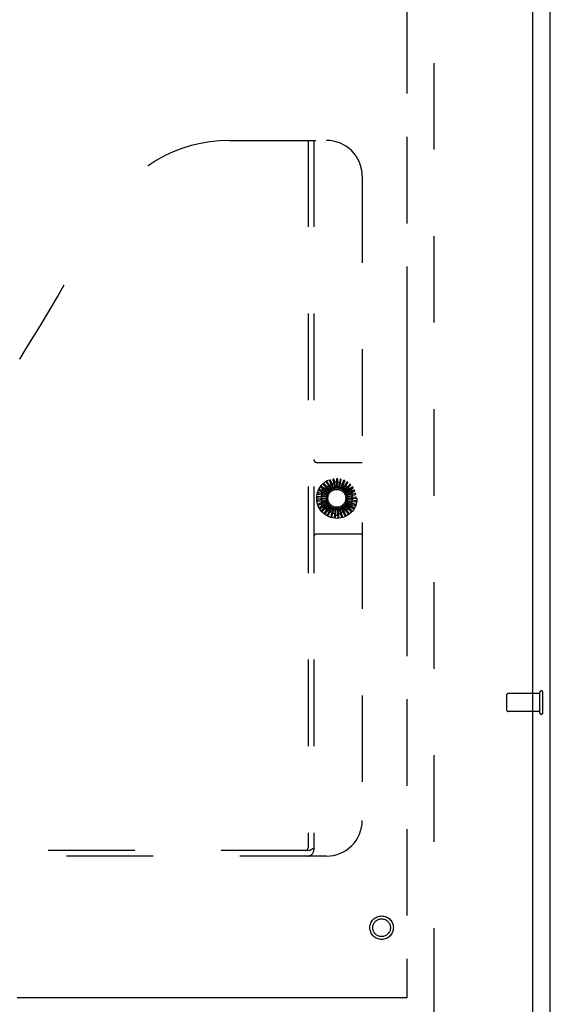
# Model space of a CAD drawing. Header units: inches. Extents: x 0 to 220, y 0 to 142.
# Tile 8 of 21: x 93 to 100, y 42 to 56. Entities that reach past the tile are written whole.
import ezdxf

# ---------------------------------------------------------------- set-up
doc = ezdxf.new("R2010")
doc.units = ezdxf.units.IN
doc.header["$LTSCALE"] = 12.090517
doc.header["$MEASUREMENT"] = 0
doc.linetypes.add('HIDDEN', pattern=[0.2, 0.1, -0.1])
doc.linetypes.add('PHANTOM', pattern=[0.8, 0.45, -0.05, 0.1, -0.05, 0.1, -0.05])
doc.layers.get('0').update_dxf_attribs({"linetype": 'CONTINUOUS'})
for name, color, linetype in [('02___PRT_ALL_AXES', 7, 'CONTINUOUS'), ('AVAILABLE_DOOR_SPACE', 7, 'CONTINUOUS'), ('DEFAULT_2', 8, 'HIDDEN')]:
    doc.layers.add(name, color=color, linetype=linetype)

msp = doc.modelspace()

# ---------------------------------------------------------------- linework, layer by layer
at = {"color": 3, "linetype": 'Continuous'}
for p, q in [((100.135, 40.481), (100.135, 112.273)), ((99.885, 111.523), (99.885, 41.231))]:
    msp.add_line(p, q, dxfattribs=at)
at = {"layer": '02___PRT_ALL_AXES', "color": 8, "linetype": 'HIDDEN'}
for p, q in [((99.988, 46.501), (99.541, 46.501)), ((99.988, 46.253), (99.988, 46.501)), ((99.988, 46.253), (99.541, 46.253))]:
    msp.add_line(p, q, dxfattribs=at)
msp.add_circle((97.781, 43.231), 0.124, dxfattribs=at)
at = {"layer": 'AVAILABLE_DOOR_SPACE', "color": 4, "linetype": 'PHANTOM'}
for p, q in [((98.135, 110.502), (98.135, 42.252)), ((98.135, 42.252), (86.979, 42.252))]:
    msp.add_line(p, q, dxfattribs=at)
at = {"layer": 'DEFAULT_2', "color": 8, "linetype": 'HIDDEN'}
for p, q in [((98.51, 110.929), (98.51, 41.825)), ((95.656, 54.231), (97.011, 54.231)), ((96.756, 54.231), (96.756, 44.351)), ((96.836, 54.231), (96.836, 44.321)), ((97.511, 53.731), (97.511, 44.731)), ((96.876, 49.731), (97.511, 49.731)), ((97.046, 49.324), (96.944, 49.396)), ((96.963, 49.36), (97.142, 49.463)), ((96.971, 49.419), (97.054, 49.333)), ((97.065, 49.343), (96.979, 49.433)), ((97.01, 49.451), (97.075, 49.35)), ((97.088, 49.358), (97.021, 49.463)), ((97.054, 49.475), (97.099, 49.363)), ((97.114, 49.369), (97.067, 49.485)), ((97.102, 49.49), (97.126, 49.372)), ((97.14, 49.374), (97.117, 49.497)), ((97.152, 49.495), (97.153, 49.375)), ((97.168, 49.375), (97.168, 49.5)), ((97.171, 49.463), (97.35, 49.36)), ((97.202, 49.491), (97.18, 49.373)), ((97.195, 49.37), (97.218, 49.493)), ((97.251, 49.478), (97.207, 49.366)), ((97.22, 49.36), (97.267, 49.476)), ((97.296, 49.456), (97.231, 49.354)), ((97.244, 49.346), (97.311, 49.451)), ((97.336, 49.425), (97.253, 49.338)), ((97.264, 49.327), (97.35, 49.417)), ((97.013, 49.249), (96.888, 49.255)), ((97.019, 49.276), (96.898, 49.305)), ((96.898, 49.289), (97.015, 49.261)), ((96.914, 49.337), (97.024, 49.288)), ((97.03, 49.301), (96.917, 49.353)), ((96.938, 49.381), (97.037, 49.312)), ((96.948, 49.127), (96.948, 49.334)), ((97.088, 49.381), (97.225, 49.381)), ((97.369, 49.388), (97.272, 49.317)), ((97.28, 49.305), (97.382, 49.377)), ((97.395, 49.345), (97.286, 49.294)), ((97.292, 49.28), (97.406, 49.332)), ((97.412, 49.297), (97.296, 49.268)), ((97.299, 49.254), (97.42, 49.283)), ((97.365, 49.334), (97.365, 49.127)), ((97.012, 49.222), (96.889, 49.204)), ((96.892, 49.239), (97.012, 49.234)), ((96.895, 49.189), (97.014, 49.207)), ((97.017, 49.195), (96.899, 49.154)), ((96.908, 49.14), (97.021, 49.18)), ((97.026, 49.169), (96.918, 49.106)), ((96.929, 49.095), (97.033, 49.156)), ((97.04, 49.145), (96.946, 49.063)), ((96.959, 49.054), (97.05, 49.134)), ((97.058, 49.125), (96.981, 49.027)), ((96.996, 49.02), (97.07, 49.115)), ((97.323, 49.026), (97.248, 49.12)), ((97.258, 49.128), (97.352, 49.046)), ((97.359, 49.061), (97.268, 49.139)), ((97.275, 49.149), (97.383, 49.087)), ((97.388, 49.102), (97.283, 49.162)), ((97.289, 49.173), (97.407, 49.132)), ((97.408, 49.148), (97.294, 49.187)), ((97.297, 49.199), (97.421, 49.181)), ((97.42, 49.248), (97.3, 49.241)), ((97.419, 49.197), (97.3, 49.214)), ((97.301, 49.226), (97.425, 49.232)), ((97.142, 48.999), (96.963, 49.102)), ((97.08, 49.108), (97.023, 48.997)), ((97.039, 48.994), (97.093, 49.101)), ((97.105, 49.096), (97.07, 48.976)), ((97.086, 48.976), (97.119, 49.091)), ((97.225, 49.081), (97.088, 49.081)), ((97.131, 49.089), (97.119, 48.964)), ((97.136, 48.967), (97.146, 49.087)), ((97.159, 49.087), (97.171, 48.962)), ((97.35, 49.102), (97.171, 48.999)), ((97.186, 48.968), (97.174, 49.088)), ((97.186, 49.09), (97.221, 48.97)), ((97.235, 48.978), (97.2, 49.093)), ((97.212, 49.098), (97.269, 48.987)), ((97.281, 48.998), (97.226, 49.104)), ((97.228, 49.107), (97.228, 49.107)), ((97.236, 49.111), (97.314, 49.012)), ((97.511, 48.731), (96.876, 48.731)), ((99.988, 46.235), (99.988, 46.519)), ((100.031, 46.235), (100.031, 46.519)), ((99.531, 46.263), (99.531, 46.491)), ((96.753, 44.311), (85.31, 44.311)), ((97.011, 44.231), (85.051, 44.231))]:
    msp.add_line(p, q, dxfattribs=at)
for points in [[(96.944, 49.396), (96.944, 49.396), (96.944, 49.396), (96.944, 49.396), (96.943, 49.396), (96.943, 49.396), (96.943, 49.396), (96.943, 49.396), (96.943, 49.396), (96.942, 49.396), (96.942, 49.395), (96.942, 49.395), (96.942, 49.395), (96.942, 49.395), (96.942, 49.395), (96.941, 49.394), (96.941, 49.394), (96.941, 49.394), (96.941, 49.394), (96.941, 49.393), (96.94, 49.393)], [(96.969, 49.425), (96.968, 49.425), (96.968, 49.425), (96.968, 49.424), (96.968, 49.424), (96.968, 49.423), (96.968, 49.423), (96.968, 49.422), (96.969, 49.422), (96.969, 49.422), (96.969, 49.421), (96.969, 49.421), (96.97, 49.42), (96.97, 49.42), (96.971, 49.419)], [(96.979, 49.433), (96.979, 49.433), (96.979, 49.433), (96.979, 49.433), (96.978, 49.433), (96.978, 49.433), (96.978, 49.433), (96.978, 49.433), (96.978, 49.433), (96.977, 49.433), (96.977, 49.433), (96.977, 49.433), (96.977, 49.433), (96.977, 49.432), (96.976, 49.432), (96.976, 49.432), (96.976, 49.432), (96.976, 49.432), (96.975, 49.432), (96.975, 49.431), (96.975, 49.431)], [(97.009, 49.457), (97.008, 49.457), (97.008, 49.457), (97.008, 49.456), (97.008, 49.456), (97.008, 49.455), (97.008, 49.455), (97.008, 49.455), (97.008, 49.454), (97.008, 49.454), (97.008, 49.453), (97.009, 49.453), (97.009, 49.452), (97.009, 49.452), (97.01, 49.451)], [(97.021, 49.463), (97.021, 49.463), (97.02, 49.463), (97.02, 49.463), (97.02, 49.463), (97.02, 49.463), (97.02, 49.463), (97.019, 49.463), (97.019, 49.463), (97.019, 49.463), (97.019, 49.463), (97.019, 49.463), (97.018, 49.463), (97.018, 49.463), (97.018, 49.463), (97.018, 49.463), (97.017, 49.462), (97.017, 49.462), (97.017, 49.462), (97.016, 49.462), (97.016, 49.462)], [(97.054, 49.481), (97.054, 49.481), (97.054, 49.481), (97.053, 49.48), (97.053, 49.48), (97.053, 49.48), (97.053, 49.479), (97.053, 49.479), (97.053, 49.478), (97.053, 49.478), (97.053, 49.477), (97.053, 49.477), (97.054, 49.476), (97.054, 49.475), (97.054, 49.475)], [(97.067, 49.485), (97.067, 49.485), (97.067, 49.485), (97.067, 49.485), (97.067, 49.485), (97.066, 49.485), (97.066, 49.485), (97.066, 49.485), (97.066, 49.485), (97.065, 49.485), (97.065, 49.485), (97.065, 49.485), (97.065, 49.485), (97.064, 49.485), (97.064, 49.485), (97.064, 49.485), (97.064, 49.485), (97.063, 49.485), (97.063, 49.484), (97.063, 49.484), (97.062, 49.484)], [(97.104, 49.496), (97.103, 49.496), (97.103, 49.496), (97.102, 49.495), (97.102, 49.495), (97.102, 49.495), (97.102, 49.494), (97.102, 49.494), (97.102, 49.493), (97.102, 49.493), (97.102, 49.492), (97.102, 49.492), (97.102, 49.491), (97.102, 49.49), (97.102, 49.49)], [(97.117, 49.497), (97.117, 49.497), (97.117, 49.497), (97.116, 49.497), (97.116, 49.497), (97.116, 49.497), (97.116, 49.498), (97.116, 49.498), (97.115, 49.498), (97.115, 49.498), (97.115, 49.498), (97.115, 49.498), (97.114, 49.498), (97.114, 49.498), (97.114, 49.498), (97.114, 49.498), (97.113, 49.498), (97.113, 49.498), (97.113, 49.498), (97.112, 49.497), (97.112, 49.497)], [(97.155, 49.501), (97.154, 49.501), (97.154, 49.501), (97.153, 49.501), (97.153, 49.5), (97.153, 49.5), (97.153, 49.5), (97.152, 49.499), (97.152, 49.499), (97.152, 49.498), (97.152, 49.498), (97.152, 49.497), (97.152, 49.497), (97.152, 49.496), (97.152, 49.495)], [(97.168, 49.5), (97.168, 49.5), (97.168, 49.5), (97.168, 49.5), (97.167, 49.5), (97.167, 49.5), (97.167, 49.5), (97.167, 49.5), (97.167, 49.501), (97.166, 49.501), (97.166, 49.501), (97.166, 49.501), (97.166, 49.501), (97.165, 49.501), (97.165, 49.501), (97.165, 49.501), (97.165, 49.501), (97.164, 49.501), (97.164, 49.501), (97.164, 49.501), (97.163, 49.501)], [(97.206, 49.496), (97.205, 49.497), (97.205, 49.496), (97.205, 49.496), (97.204, 49.496), (97.204, 49.496), (97.204, 49.496), (97.203, 49.495), (97.203, 49.495), (97.203, 49.494), (97.203, 49.494), (97.203, 49.493), (97.202, 49.493), (97.202, 49.492), (97.202, 49.491)], [(97.218, 49.493), (97.218, 49.493), (97.218, 49.493), (97.218, 49.493), (97.218, 49.493), (97.218, 49.493), (97.218, 49.493), (97.218, 49.494), (97.218, 49.494), (97.217, 49.494), (97.217, 49.494), (97.217, 49.494), (97.217, 49.494), (97.216, 49.494), (97.216, 49.494), (97.216, 49.494), (97.216, 49.494), (97.215, 49.495), (97.215, 49.495), (97.215, 49.495), (97.214, 49.495)], [(97.255, 49.482), (97.255, 49.482), (97.254, 49.482), (97.254, 49.482), (97.254, 49.482), (97.253, 49.482), (97.253, 49.482), (97.253, 49.481), (97.252, 49.481), (97.252, 49.481), (97.252, 49.48), (97.251, 49.48), (97.251, 49.479), (97.251, 49.479), (97.251, 49.478)], [(97.267, 49.476), (97.267, 49.476), (97.267, 49.476), (97.267, 49.477), (97.267, 49.477), (97.267, 49.477), (97.266, 49.477), (97.266, 49.477), (97.266, 49.477), (97.266, 49.478), (97.266, 49.478), (97.266, 49.478), (97.265, 49.478), (97.265, 49.478), (97.265, 49.478), (97.265, 49.478), (97.264, 49.479), (97.264, 49.479), (97.264, 49.479), (97.264, 49.479), (97.263, 49.479)], [(97.301, 49.459), (97.301, 49.459), (97.3, 49.459), (97.3, 49.459), (97.299, 49.459), (97.299, 49.459), (97.299, 49.459), (97.298, 49.459), (97.298, 49.458), (97.297, 49.458), (97.297, 49.458), (97.297, 49.457), (97.296, 49.457), (97.296, 49.456), (97.296, 49.456)], [(97.311, 49.451), (97.311, 49.451), (97.311, 49.451), (97.311, 49.451), (97.311, 49.451), (97.311, 49.452), (97.311, 49.452), (97.311, 49.452), (97.311, 49.452), (97.311, 49.452), (97.311, 49.452), (97.31, 49.453), (97.31, 49.453), (97.31, 49.453), (97.31, 49.453), (97.31, 49.453), (97.309, 49.454), (97.309, 49.454), (97.309, 49.454), (97.309, 49.454), (97.308, 49.454)], [(97.342, 49.428), (97.341, 49.428), (97.341, 49.428), (97.341, 49.428), (97.34, 49.428), (97.34, 49.428), (97.339, 49.428), (97.339, 49.428), (97.338, 49.428), (97.338, 49.427), (97.338, 49.427), (97.337, 49.427), (97.337, 49.426), (97.336, 49.426), (97.336, 49.425)], [(97.35, 49.417), (97.35, 49.418), (97.35, 49.418), (97.35, 49.418), (97.35, 49.418), (97.35, 49.418), (97.35, 49.418), (97.35, 49.419), (97.35, 49.419), (97.35, 49.419), (97.35, 49.419), (97.35, 49.42), (97.349, 49.42), (97.349, 49.42), (97.349, 49.42), (97.349, 49.42), (97.349, 49.421), (97.349, 49.421), (97.348, 49.421), (97.348, 49.421), (97.348, 49.422)], [(96.888, 49.255), (96.888, 49.255), (96.888, 49.255), (96.888, 49.255), (96.888, 49.255), (96.888, 49.255), (96.888, 49.254), (96.888, 49.254), (96.887, 49.254), (96.887, 49.254), (96.887, 49.253), (96.887, 49.253), (96.887, 49.253), (96.887, 49.253), (96.887, 49.252), (96.887, 49.252), (96.887, 49.252), (96.887, 49.252), (96.887, 49.251), (96.887, 49.251), (96.887, 49.251)], [(96.893, 49.293), (96.893, 49.292), (96.893, 49.292), (96.893, 49.292), (96.894, 49.291), (96.894, 49.291), (96.894, 49.291), (96.895, 49.29), (96.895, 49.29), (96.895, 49.29), (96.896, 49.29), (96.896, 49.289), (96.897, 49.289), (96.898, 49.289), (96.898, 49.289)], [(96.898, 49.305), (96.898, 49.305), (96.898, 49.305), (96.897, 49.305), (96.897, 49.305), (96.897, 49.305), (96.897, 49.305), (96.897, 49.305), (96.897, 49.304), (96.897, 49.304), (96.896, 49.304), (96.896, 49.304), (96.896, 49.304), (96.896, 49.303), (96.896, 49.303), (96.896, 49.303), (96.896, 49.302), (96.896, 49.302), (96.896, 49.302), (96.896, 49.302), (96.895, 49.301)], [(96.91, 49.342), (96.91, 49.341), (96.91, 49.341), (96.91, 49.34), (96.91, 49.34), (96.91, 49.34), (96.91, 49.339), (96.911, 49.339), (96.911, 49.338), (96.911, 49.338), (96.912, 49.338), (96.912, 49.338), (96.913, 49.337), (96.913, 49.337), (96.914, 49.337)], [(96.917, 49.353), (96.916, 49.353), (96.916, 49.353), (96.916, 49.353), (96.916, 49.353), (96.916, 49.353), (96.916, 49.353), (96.915, 49.352), (96.915, 49.352), (96.915, 49.352), (96.915, 49.352), (96.915, 49.352), (96.915, 49.351), (96.915, 49.351), (96.914, 49.351), (96.914, 49.351), (96.914, 49.35), (96.914, 49.35), (96.914, 49.35), (96.914, 49.35), (96.913, 49.349)], [(96.935, 49.386), (96.935, 49.386), (96.935, 49.385), (96.935, 49.385), (96.935, 49.385), (96.935, 49.384), (96.935, 49.384), (96.935, 49.383), (96.936, 49.383), (96.936, 49.383), (96.936, 49.382), (96.937, 49.382), (96.937, 49.381), (96.938, 49.381), (96.938, 49.381)], [(97.013, 49.249), (97.014, 49.251), (97.014, 49.253), (97.015, 49.256), (97.015, 49.258)], [(97.015, 49.261), (97.016, 49.261), (97.016, 49.26), (97.016, 49.26), (97.016, 49.259), (97.016, 49.258), (97.015, 49.258)], [(97.019, 49.276), (97.02, 49.278), (97.021, 49.28), (97.022, 49.282), (97.023, 49.284)], [(97.024, 49.288), (97.024, 49.287), (97.024, 49.286), (97.024, 49.286), (97.023, 49.285), (97.023, 49.284), (97.023, 49.284)], [(97.03, 49.301), (97.032, 49.303), (97.033, 49.305), (97.034, 49.306), (97.036, 49.308)], [(97.037, 49.312), (97.037, 49.311), (97.037, 49.31), (97.036, 49.31), (97.036, 49.309), (97.036, 49.309), (97.036, 49.308)], [(97.046, 49.324), (97.047, 49.325), (97.049, 49.327), (97.051, 49.328), (97.052, 49.33)], [(97.054, 49.333), (97.054, 49.332), (97.054, 49.332), (97.054, 49.331), (97.053, 49.331), (97.053, 49.33), (97.052, 49.33)], [(97.065, 49.343), (97.067, 49.344), (97.069, 49.345), (97.071, 49.346), (97.073, 49.348)], [(97.075, 49.35), (97.075, 49.35), (97.075, 49.349), (97.074, 49.349), (97.074, 49.348), (97.073, 49.348), (97.073, 49.348)], [(97.088, 49.358), (97.09, 49.359), (97.092, 49.36), (97.094, 49.36), (97.097, 49.361)], [(97.099, 49.363), (97.099, 49.363), (97.099, 49.362), (97.098, 49.362), (97.098, 49.362), (97.097, 49.361), (97.097, 49.361)], [(97.114, 49.369), (97.116, 49.369), (97.118, 49.369), (97.12, 49.37), (97.122, 49.37)], [(97.126, 49.372), (97.125, 49.371), (97.125, 49.371), (97.124, 49.371), (97.123, 49.37), (97.123, 49.37), (97.122, 49.37)], [(97.14, 49.374), (97.143, 49.374), (97.145, 49.374), (97.147, 49.374), (97.149, 49.374)], [(97.153, 49.375), (97.152, 49.375), (97.152, 49.374), (97.151, 49.374), (97.15, 49.374), (97.15, 49.374), (97.149, 49.374)], [(97.168, 49.375), (97.17, 49.374), (97.172, 49.374), (97.174, 49.373), (97.177, 49.373)], [(97.18, 49.373), (97.18, 49.373), (97.179, 49.373), (97.178, 49.373), (97.178, 49.373), (97.177, 49.373), (97.177, 49.373)], [(97.195, 49.37), (97.197, 49.369), (97.199, 49.368), (97.201, 49.367), (97.203, 49.366)], [(97.207, 49.366), (97.206, 49.366), (97.205, 49.366), (97.205, 49.366), (97.204, 49.366), (97.204, 49.366), (97.203, 49.366)], [(97.22, 49.36), (97.222, 49.359), (97.224, 49.358), (97.226, 49.356), (97.228, 49.355)], [(97.231, 49.354), (97.231, 49.354), (97.23, 49.354), (97.23, 49.354), (97.229, 49.355), (97.228, 49.355), (97.228, 49.355)], [(97.244, 49.346), (97.245, 49.344), (97.247, 49.343), (97.249, 49.341), (97.25, 49.339)], [(97.253, 49.338), (97.253, 49.338), (97.252, 49.338), (97.252, 49.338), (97.251, 49.339), (97.251, 49.339), (97.25, 49.339)], [(97.264, 49.327), (97.265, 49.325), (97.266, 49.323), (97.268, 49.322), (97.269, 49.32)], [(97.272, 49.317), (97.271, 49.318), (97.271, 49.318), (97.27, 49.318), (97.27, 49.319), (97.269, 49.319), (97.269, 49.32)], [(97.28, 49.305), (97.281, 49.303), (97.282, 49.301), (97.283, 49.299), (97.284, 49.297)], [(97.286, 49.294), (97.286, 49.294), (97.285, 49.295), (97.285, 49.295), (97.284, 49.296), (97.284, 49.296), (97.284, 49.297)], [(97.292, 49.28), (97.292, 49.278), (97.293, 49.276), (97.293, 49.274), (97.294, 49.271)], [(97.296, 49.268), (97.295, 49.269), (97.295, 49.269), (97.295, 49.27), (97.294, 49.27), (97.294, 49.271), (97.294, 49.271)], [(97.299, 49.254), (97.299, 49.251), (97.299, 49.249), (97.299, 49.247), (97.299, 49.245)], [(97.376, 49.389), (97.375, 49.389), (97.375, 49.39), (97.375, 49.39), (97.374, 49.39), (97.374, 49.39), (97.373, 49.39), (97.373, 49.39), (97.372, 49.39), (97.372, 49.389), (97.371, 49.389), (97.371, 49.389), (97.37, 49.388), (97.37, 49.388), (97.369, 49.388)], [(97.382, 49.377), (97.382, 49.378), (97.382, 49.378), (97.382, 49.378), (97.382, 49.378), (97.382, 49.378), (97.382, 49.378), (97.382, 49.379), (97.382, 49.379), (97.382, 49.379), (97.382, 49.379), (97.382, 49.38), (97.382, 49.38), (97.382, 49.38), (97.381, 49.38), (97.381, 49.381), (97.381, 49.381), (97.381, 49.381), (97.381, 49.381), (97.381, 49.382), (97.38, 49.382)], [(97.402, 49.345), (97.401, 49.345), (97.401, 49.345), (97.401, 49.346), (97.4, 49.346), (97.4, 49.346), (97.399, 49.346), (97.399, 49.346), (97.398, 49.346), (97.398, 49.346), (97.397, 49.346), (97.397, 49.345), (97.396, 49.345), (97.396, 49.345), (97.395, 49.345)], [(97.406, 49.332), (97.406, 49.332), (97.406, 49.332), (97.406, 49.332), (97.406, 49.333), (97.406, 49.333), (97.406, 49.333), (97.406, 49.333), (97.406, 49.333), (97.406, 49.334), (97.406, 49.334), (97.406, 49.334), (97.406, 49.334), (97.406, 49.335), (97.406, 49.335), (97.406, 49.335), (97.405, 49.336), (97.405, 49.336), (97.405, 49.336), (97.405, 49.336), (97.405, 49.337)], [(97.419, 49.296), (97.418, 49.297), (97.418, 49.297), (97.418, 49.297), (97.418, 49.297), (97.417, 49.298), (97.417, 49.298), (97.416, 49.298), (97.416, 49.298), (97.415, 49.298), (97.415, 49.298), (97.414, 49.298), (97.414, 49.298), (97.413, 49.298), (97.412, 49.297)], [(97.42, 49.283), (97.42, 49.283), (97.421, 49.283), (97.421, 49.283), (97.421, 49.284), (97.421, 49.284), (97.421, 49.284), (97.421, 49.284), (97.421, 49.284), (97.421, 49.285), (97.421, 49.285), (97.421, 49.285), (97.421, 49.285), (97.421, 49.286), (97.421, 49.286), (97.421, 49.286), (97.421, 49.286), (97.421, 49.287), (97.421, 49.287), (97.421, 49.287), (97.421, 49.288)], [(96.886, 49.242), (96.886, 49.242), (96.886, 49.241), (96.887, 49.241), (96.887, 49.24), (96.887, 49.24), (96.888, 49.24), (96.888, 49.24), (96.888, 49.24), (96.889, 49.239), (96.89, 49.239), (96.89, 49.239), (96.891, 49.239), (96.891, 49.239), (96.892, 49.239)], [(96.889, 49.204), (96.889, 49.204), (96.888, 49.204), (96.888, 49.204), (96.888, 49.203), (96.888, 49.203), (96.888, 49.203), (96.888, 49.203), (96.888, 49.203), (96.888, 49.202), (96.888, 49.202), (96.888, 49.202), (96.888, 49.202), (96.888, 49.201), (96.888, 49.201), (96.888, 49.201), (96.888, 49.201), (96.888, 49.2), (96.888, 49.2), (96.888, 49.2), (96.888, 49.199)], [(96.889, 49.191), (96.889, 49.19), (96.889, 49.19), (96.89, 49.19), (96.89, 49.189), (96.89, 49.189), (96.891, 49.189), (96.891, 49.189), (96.892, 49.189), (96.892, 49.189), (96.893, 49.189), (96.893, 49.189), (96.894, 49.189), (96.894, 49.189), (96.895, 49.189)], [(96.899, 49.154), (96.898, 49.154), (96.898, 49.154), (96.898, 49.153), (96.898, 49.153), (96.898, 49.153), (96.898, 49.153), (96.898, 49.153), (96.898, 49.152), (96.898, 49.152), (96.898, 49.152), (96.898, 49.152), (96.898, 49.151), (96.898, 49.151), (96.898, 49.151), (96.898, 49.151), (96.898, 49.15), (96.898, 49.15), (96.899, 49.15), (96.899, 49.149), (96.899, 49.149)], [(96.901, 49.141), (96.902, 49.14), (96.902, 49.14), (96.902, 49.14), (96.903, 49.14), (96.903, 49.139), (96.903, 49.139), (96.904, 49.139), (96.904, 49.139), (96.905, 49.139), (96.905, 49.14), (96.906, 49.14), (96.907, 49.14), (96.907, 49.14), (96.908, 49.14)], [(97.012, 49.234), (97.012, 49.234), (97.013, 49.233), (97.013, 49.232), (97.013, 49.232), (97.013, 49.231), (97.013, 49.231)], [(97.012, 49.222), (97.012, 49.224), (97.013, 49.226), (97.013, 49.228), (97.013, 49.231)], [(97.014, 49.207), (97.014, 49.206), (97.015, 49.206), (97.015, 49.205), (97.015, 49.205), (97.015, 49.204), (97.016, 49.203)], [(97.017, 49.195), (97.016, 49.197), (97.016, 49.199), (97.016, 49.201), (97.016, 49.203)], [(97.021, 49.18), (97.022, 49.18), (97.022, 49.179), (97.022, 49.179), (97.023, 49.178), (97.023, 49.178), (97.023, 49.177)], [(97.026, 49.169), (97.025, 49.171), (97.025, 49.173), (97.024, 49.175), (97.023, 49.177)], [(97.033, 49.156), (97.034, 49.155), (97.034, 49.155), (97.035, 49.155), (97.035, 49.154), (97.035, 49.154), (97.036, 49.153)], [(97.04, 49.145), (97.039, 49.147), (97.038, 49.149), (97.037, 49.151), (97.036, 49.153)], [(97.05, 49.134), (97.05, 49.133), (97.051, 49.133), (97.051, 49.133), (97.052, 49.132), (97.052, 49.132), (97.053, 49.132)], [(97.058, 49.125), (97.057, 49.127), (97.056, 49.128), (97.054, 49.13), (97.053, 49.132)], [(97.07, 49.115), (97.071, 49.115), (97.071, 49.115), (97.072, 49.115), (97.072, 49.114), (97.073, 49.114), (97.073, 49.114)], [(97.248, 49.12), (97.249, 49.12), (97.249, 49.121), (97.249, 49.121), (97.25, 49.122), (97.25, 49.122), (97.251, 49.123)], [(97.258, 49.128), (97.256, 49.127), (97.254, 49.125), (97.252, 49.124), (97.251, 49.123)], [(97.268, 49.139), (97.268, 49.14), (97.268, 49.14), (97.268, 49.141), (97.269, 49.141), (97.269, 49.142), (97.269, 49.142)], [(97.275, 49.149), (97.274, 49.147), (97.272, 49.146), (97.271, 49.144), (97.269, 49.142)], [(97.283, 49.162), (97.283, 49.162), (97.283, 49.163), (97.283, 49.164), (97.283, 49.164), (97.284, 49.165), (97.284, 49.165)], [(97.289, 49.173), (97.287, 49.171), (97.286, 49.169), (97.285, 49.167), (97.284, 49.165)], [(97.297, 49.199), (97.296, 49.197), (97.296, 49.195), (97.295, 49.193), (97.294, 49.191)], [(97.294, 49.187), (97.294, 49.188), (97.294, 49.188), (97.294, 49.189), (97.294, 49.189), (97.294, 49.19), (97.294, 49.191)], [(97.3, 49.241), (97.3, 49.242), (97.3, 49.242), (97.299, 49.243), (97.299, 49.243), (97.299, 49.244), (97.299, 49.245)], [(97.301, 49.226), (97.3, 49.224), (97.3, 49.222), (97.3, 49.22), (97.299, 49.217)], [(97.3, 49.214), (97.299, 49.214), (97.299, 49.215), (97.299, 49.216), (97.299, 49.216), (97.299, 49.217), (97.299, 49.217)], [(97.407, 49.132), (97.407, 49.132), (97.407, 49.132), (97.407, 49.132), (97.407, 49.132), (97.407, 49.132), (97.408, 49.133), (97.408, 49.133), (97.408, 49.133), (97.408, 49.133), (97.408, 49.133), (97.408, 49.133), (97.408, 49.134), (97.409, 49.134), (97.409, 49.134), (97.409, 49.134), (97.409, 49.135), (97.409, 49.135), (97.409, 49.135), (97.409, 49.136), (97.409, 49.136)], [(97.412, 49.144), (97.412, 49.144), (97.412, 49.145), (97.412, 49.145), (97.412, 49.146), (97.412, 49.146), (97.412, 49.146), (97.411, 49.147), (97.411, 49.147), (97.41, 49.147), (97.41, 49.147), (97.409, 49.148), (97.409, 49.148), (97.408, 49.148), (97.408, 49.148)], [(97.424, 49.194), (97.424, 49.194), (97.424, 49.195), (97.424, 49.195), (97.424, 49.196), (97.423, 49.196), (97.423, 49.196), (97.423, 49.196), (97.422, 49.197), (97.422, 49.197), (97.421, 49.197), (97.421, 49.197), (97.42, 49.197), (97.419, 49.197), (97.419, 49.197)], [(97.426, 49.245), (97.426, 49.246), (97.426, 49.246), (97.426, 49.247), (97.426, 49.247), (97.425, 49.247), (97.425, 49.247), (97.424, 49.247), (97.424, 49.248), (97.423, 49.248), (97.423, 49.248), (97.422, 49.248), (97.422, 49.248), (97.421, 49.248), (97.42, 49.248)], [(97.421, 49.181), (97.421, 49.181), (97.421, 49.181), (97.421, 49.181), (97.421, 49.182), (97.422, 49.182), (97.422, 49.182), (97.422, 49.182), (97.422, 49.182), (97.422, 49.182), (97.422, 49.183), (97.422, 49.183), (97.422, 49.183), (97.422, 49.183), (97.422, 49.184), (97.422, 49.184), (97.423, 49.184), (97.423, 49.185), (97.423, 49.185), (97.423, 49.185), (97.423, 49.186)], [(97.425, 49.232), (97.426, 49.232), (97.426, 49.232), (97.426, 49.232), (97.426, 49.233), (97.426, 49.233), (97.426, 49.233), (97.426, 49.233), (97.426, 49.233), (97.426, 49.234), (97.426, 49.234), (97.426, 49.234), (97.426, 49.234), (97.426, 49.235), (97.427, 49.235), (97.427, 49.235), (97.427, 49.235), (97.427, 49.236), (97.427, 49.236), (97.427, 49.236), (97.427, 49.237)], [(96.918, 49.106), (96.918, 49.106), (96.918, 49.106), (96.918, 49.106), (96.918, 49.106), (96.918, 49.106), (96.918, 49.105), (96.918, 49.105), (96.918, 49.105), (96.918, 49.105), (96.918, 49.104), (96.918, 49.104), (96.918, 49.104), (96.918, 49.104), (96.918, 49.103), (96.918, 49.103), (96.918, 49.103), (96.918, 49.103), (96.919, 49.102), (96.919, 49.102), (96.919, 49.102)], [(96.923, 49.094), (96.923, 49.094), (96.924, 49.094), (96.924, 49.093), (96.924, 49.093), (96.925, 49.093), (96.925, 49.093), (96.926, 49.093), (96.926, 49.093), (96.927, 49.093), (96.927, 49.094), (96.928, 49.094), (96.928, 49.094), (96.929, 49.094), (96.929, 49.095)], [(96.946, 49.063), (96.946, 49.063), (96.946, 49.063), (96.946, 49.063), (96.946, 49.063), (96.946, 49.063), (96.946, 49.062), (96.946, 49.062), (96.946, 49.062), (96.946, 49.062), (96.946, 49.062), (96.946, 49.061), (96.946, 49.061), (96.946, 49.061), (96.947, 49.061), (96.947, 49.06), (96.947, 49.06), (96.947, 49.06), (96.947, 49.06), (96.947, 49.059), (96.948, 49.059)], [(96.953, 49.053), (96.954, 49.052), (96.954, 49.052), (96.954, 49.052), (96.955, 49.052), (96.955, 49.052), (96.956, 49.052), (96.956, 49.052), (96.956, 49.052), (96.957, 49.053), (96.957, 49.053), (96.958, 49.053), (96.958, 49.053), (96.959, 49.054), (96.959, 49.054)], [(96.981, 49.027), (96.981, 49.026), (96.981, 49.026), (96.981, 49.026), (96.981, 49.026), (96.981, 49.026), (96.981, 49.026), (96.981, 49.025), (96.982, 49.025), (96.982, 49.025), (96.982, 49.025), (96.982, 49.025), (96.982, 49.024), (96.982, 49.024), (96.983, 49.024), (96.983, 49.024), (96.983, 49.024), (96.983, 49.023), (96.983, 49.023), (96.984, 49.023), (96.984, 49.023)], [(96.991, 49.017), (96.991, 49.017), (96.991, 49.017), (96.992, 49.017), (96.992, 49.017), (96.993, 49.017), (96.993, 49.017), (96.993, 49.017), (96.994, 49.018), (96.994, 49.018), (96.995, 49.018), (96.995, 49.019), (96.995, 49.019), (96.996, 49.02), (96.996, 49.02)], [(97.023, 48.997), (97.023, 48.997), (97.023, 48.997), (97.023, 48.997), (97.023, 48.996), (97.023, 48.996), (97.023, 48.996), (97.023, 48.996), (97.024, 48.996), (97.024, 48.996), (97.024, 48.995), (97.024, 48.995), (97.024, 48.995), (97.025, 48.995), (97.025, 48.995), (97.025, 48.995), (97.025, 48.995), (97.026, 48.994), (97.026, 48.994), (97.026, 48.994), (97.026, 48.994)], [(97.034, 48.99), (97.034, 48.99), (97.035, 48.99), (97.035, 48.99), (97.036, 48.99), (97.036, 48.99), (97.036, 48.99), (97.037, 48.99), (97.037, 48.991), (97.037, 48.991), (97.038, 48.992), (97.038, 48.992), (97.038, 48.993), (97.039, 48.993), (97.039, 48.994)], [(97.08, 49.108), (97.079, 49.11), (97.077, 49.111), (97.075, 49.112), (97.073, 49.114)], [(97.093, 49.101), (97.094, 49.101), (97.095, 49.101), (97.095, 49.101), (97.096, 49.101), (97.096, 49.1), (97.097, 49.1)], [(97.105, 49.096), (97.103, 49.097), (97.101, 49.098), (97.099, 49.099), (97.097, 49.1)], [(97.119, 49.091), (97.12, 49.092), (97.12, 49.092), (97.121, 49.092), (97.122, 49.092), (97.122, 49.091), (97.123, 49.091)], [(97.131, 49.089), (97.129, 49.089), (97.127, 49.09), (97.125, 49.091), (97.123, 49.091)], [(97.146, 49.087), (97.147, 49.087), (97.147, 49.087), (97.148, 49.087), (97.149, 49.088), (97.149, 49.088), (97.15, 49.087)], [(97.159, 49.087), (97.156, 49.087), (97.154, 49.087), (97.152, 49.087), (97.15, 49.087)], [(97.174, 49.088), (97.174, 49.088), (97.175, 49.088), (97.175, 49.088), (97.176, 49.089), (97.176, 49.089), (97.177, 49.089)], [(97.186, 49.09), (97.184, 49.089), (97.181, 49.089), (97.179, 49.089), (97.177, 49.089)], [(97.2, 49.093), (97.201, 49.094), (97.201, 49.094), (97.202, 49.095), (97.202, 49.095), (97.203, 49.095), (97.204, 49.095)], [(97.212, 49.098), (97.21, 49.097), (97.208, 49.096), (97.206, 49.096), (97.204, 49.095)], [(97.226, 49.104), (97.226, 49.105), (97.226, 49.105), (97.227, 49.106), (97.227, 49.106), (97.228, 49.106), (97.228, 49.107)], [(97.236, 49.111), (97.235, 49.11), (97.234, 49.109), (97.232, 49.109), (97.231, 49.108), (97.23, 49.107), (97.228, 49.107)], [(97.234, 48.972), (97.235, 48.972), (97.235, 48.972), (97.235, 48.973), (97.235, 48.973), (97.236, 48.973), (97.236, 48.974), (97.236, 48.974), (97.236, 48.975), (97.236, 48.975), (97.236, 48.976), (97.236, 48.976), (97.235, 48.977), (97.235, 48.978), (97.235, 48.978)], [(97.269, 48.987), (97.269, 48.987), (97.27, 48.986), (97.27, 48.986), (97.27, 48.986), (97.27, 48.986), (97.27, 48.986), (97.271, 48.986), (97.271, 48.986), (97.271, 48.986), (97.271, 48.986), (97.271, 48.987), (97.272, 48.987), (97.272, 48.987), (97.272, 48.987), (97.273, 48.987), (97.273, 48.987), (97.273, 48.987), (97.273, 48.987), (97.274, 48.987), (97.274, 48.987)], [(97.282, 48.991), (97.282, 48.992), (97.282, 48.992), (97.283, 48.992), (97.283, 48.993), (97.283, 48.993), (97.283, 48.994), (97.283, 48.994), (97.283, 48.994), (97.283, 48.995), (97.282, 48.995), (97.282, 48.996), (97.282, 48.997), (97.282, 48.997), (97.281, 48.998)], [(97.314, 49.012), (97.314, 49.012), (97.314, 49.012), (97.314, 49.012), (97.314, 49.012), (97.314, 49.012), (97.315, 49.012), (97.315, 49.012), (97.315, 49.012), (97.315, 49.013), (97.315, 49.013), (97.316, 49.013), (97.316, 49.013), (97.316, 49.013), (97.316, 49.013), (97.317, 49.013), (97.317, 49.013), (97.317, 49.014), (97.317, 49.014), (97.318, 49.014), (97.318, 49.014)], [(97.325, 49.019), (97.325, 49.02), (97.325, 49.02), (97.325, 49.02), (97.326, 49.021), (97.326, 49.021), (97.325, 49.022), (97.325, 49.022), (97.325, 49.023), (97.325, 49.023), (97.325, 49.024), (97.324, 49.024), (97.324, 49.025), (97.324, 49.025), (97.323, 49.026)], [(97.352, 49.046), (97.352, 49.046), (97.352, 49.046), (97.352, 49.046), (97.353, 49.046), (97.353, 49.046), (97.353, 49.046), (97.353, 49.046), (97.353, 49.046), (97.354, 49.047), (97.354, 49.047), (97.354, 49.047), (97.354, 49.047), (97.354, 49.047), (97.355, 49.047), (97.355, 49.048), (97.355, 49.048), (97.355, 49.048), (97.356, 49.048), (97.356, 49.048), (97.356, 49.049)], [(97.362, 49.055), (97.362, 49.055), (97.362, 49.056), (97.362, 49.056), (97.362, 49.057), (97.362, 49.057), (97.362, 49.058), (97.362, 49.058), (97.362, 49.058), (97.361, 49.059), (97.361, 49.059), (97.36, 49.06), (97.36, 49.06), (97.36, 49.06), (97.359, 49.061)], [(97.383, 49.087), (97.384, 49.086), (97.384, 49.086), (97.384, 49.086), (97.384, 49.087), (97.384, 49.087), (97.384, 49.087), (97.385, 49.087), (97.385, 49.087), (97.385, 49.087), (97.385, 49.087), (97.385, 49.088), (97.385, 49.088), (97.386, 49.088), (97.386, 49.088), (97.386, 49.088), (97.386, 49.089), (97.386, 49.089), (97.387, 49.089), (97.387, 49.089), (97.387, 49.09)], [(97.391, 49.097), (97.391, 49.098), (97.392, 49.098), (97.392, 49.098), (97.391, 49.099), (97.391, 49.099), (97.391, 49.1), (97.391, 49.1), (97.39, 49.1), (97.39, 49.101), (97.39, 49.101), (97.389, 49.101), (97.389, 49.102), (97.388, 49.102), (97.388, 49.102)], [(97.07, 48.976), (97.07, 48.976), (97.07, 48.976), (97.07, 48.976), (97.07, 48.975), (97.07, 48.975), (97.07, 48.975), (97.07, 48.975), (97.07, 48.975), (97.071, 48.975), (97.071, 48.975), (97.071, 48.975), (97.071, 48.974), (97.072, 48.974), (97.072, 48.974), (97.072, 48.974), (97.072, 48.974), (97.073, 48.974), (97.073, 48.974), (97.073, 48.974), (97.074, 48.974)], [(97.082, 48.971), (97.082, 48.971), (97.083, 48.971), (97.083, 48.971), (97.083, 48.971), (97.084, 48.971), (97.084, 48.972), (97.084, 48.972), (97.085, 48.973), (97.085, 48.973), (97.085, 48.973), (97.085, 48.974), (97.086, 48.975), (97.086, 48.975), (97.086, 48.976)], [(97.119, 48.964), (97.119, 48.964), (97.12, 48.964), (97.12, 48.964), (97.12, 48.964), (97.12, 48.964), (97.12, 48.964), (97.12, 48.963), (97.12, 48.963), (97.121, 48.963), (97.121, 48.963), (97.121, 48.963), (97.121, 48.963), (97.122, 48.963), (97.122, 48.963), (97.122, 48.963), (97.122, 48.963), (97.123, 48.963), (97.123, 48.963), (97.123, 48.963), (97.124, 48.963)], [(97.132, 48.962), (97.133, 48.962), (97.133, 48.962), (97.134, 48.962), (97.134, 48.962), (97.134, 48.962), (97.134, 48.963), (97.135, 48.963), (97.135, 48.964), (97.135, 48.964), (97.135, 48.965), (97.135, 48.965), (97.135, 48.966), (97.135, 48.966), (97.136, 48.967)], [(97.171, 48.962), (97.171, 48.962), (97.171, 48.962), (97.171, 48.962), (97.171, 48.962), (97.171, 48.962), (97.171, 48.961), (97.172, 48.961), (97.172, 48.961), (97.172, 48.961), (97.172, 48.961), (97.172, 48.961), (97.173, 48.961), (97.173, 48.961), (97.173, 48.961), (97.174, 48.961), (97.174, 48.961), (97.174, 48.961), (97.174, 48.961), (97.175, 48.961), (97.175, 48.961)], [(97.184, 48.962), (97.184, 48.962), (97.185, 48.962), (97.185, 48.962), (97.185, 48.963), (97.185, 48.963), (97.186, 48.963), (97.186, 48.964), (97.186, 48.964), (97.186, 48.965), (97.186, 48.965), (97.186, 48.966), (97.186, 48.967), (97.186, 48.967), (97.186, 48.968)], [(97.221, 48.97), (97.221, 48.97), (97.221, 48.969), (97.221, 48.969), (97.222, 48.969), (97.222, 48.969), (97.222, 48.969), (97.222, 48.969), (97.222, 48.969), (97.223, 48.969), (97.223, 48.969), (97.223, 48.969), (97.223, 48.969), (97.224, 48.969), (97.224, 48.969), (97.224, 48.969), (97.225, 48.969), (97.225, 48.969), (97.225, 48.969), (97.225, 48.97), (97.226, 48.97)], [(96.753, 44.311), (96.768, 44.312), (96.783, 44.316), (96.798, 44.322), (96.814, 44.331), (96.83, 44.34), (96.846, 44.351)]]:
    msp.add_lwpolyline(points, dxfattribs=at)
for centre, radius in [((97.156, 49.231), 0.281), ((97.156, 49.231), 0.145), ((97.156, 49.231), 0.125), ((97.781, 43.231), 0.164), ((97.781, 43.231), 0.124)]:
    msp.add_circle(centre, radius, dxfattribs=at)
for centre, radius, start, end in [((95.656, 52.231), 2, 90, 151.5187), ((97.011, 53.731), 0.5, 0, 90), ((59.348, 71.929), 39.307, 328.1295, 331.5187), ((96.876, 49.771), 0.04, 180, 270), ((97.156, 49.231), 0.27, 143.0625, 144.8938), ((97.156, 49.231), 0.27, 132.1721, 133.9848), ((97.156, 49.231), 0.27, 121.2637, 123.0755), ((97.156, 49.231), 0.27, 110.3346, 112.1666), ((97.156, 49.231), 0.27, 99.4443, 101.2574), ((97.156, 49.438), 0.0292, 60, 120), ((97.156, 49.231), 0.27, 88.5093, 90.3483), ((97.156, 49.231), 0.27, 77.6268, 79.4393), ((97.156, 49.231), 0.27, 66.7179, 68.5301), ((97.156, 49.231), 0.27, 55.7893, 57.6212), ((97.156, 49.231), 0.27, 44.8988, 46.712), ((97.156, 49.231), 0.27, 164.8798, 166.7121), ((97.156, 49.231), 0.27, 153.9898, 155.8029), ((97.088, 49.231), 0.15, 90, 270), ((96.977, 49.334), 0.0292, 120, 180), ((97.156, 49.231), 0.144, 161.8189, 167.7652), ((97.156, 49.231), 0.144, 150.9098, 156.8561), ((97.156, 49.231), 0.144, 140.0007, 145.947), ((97.156, 49.231), 0.144, 129.0916, 135.0379), ((97.156, 49.231), 0.144, 118.1826, 124.1288), ((97.156, 49.231), 0.144, 107.2735, 113.2197), ((97.156, 49.231), 0.144, 96.3644, 102.3106), ((97.156, 49.231), 0.144, 85.4553, 91.4015), ((97.156, 49.231), 0.144, 74.5462, 80.4924), ((97.156, 49.231), 0.144, 63.6371, 69.5833), ((97.225, 49.231), 0.15, 270, 90), ((97.156, 49.231), 0.144, 52.728, 58.6743), ((97.156, 49.231), 0.144, 41.8189, 47.7652), ((97.156, 49.231), 0.144, 30.9098, 36.8561), ((97.156, 49.231), 0.144, 20.0007, 25.947), ((97.156, 49.231), 0.144, 9.0916, 15.0379), ((97.336, 49.334), 0.0292, 0, 60), ((97.156, 49.231), 0.27, 33.9715, 35.8028), ((97.156, 49.231), 0.27, 23.0815, 24.8939), ((97.156, 49.231), 0.27, 12.1722, 13.9846), ((97.156, 49.231), 0.27, 175.8095, 177.621), ((97.156, 49.231), 0.27, 186.7174, 188.5302), ((97.156, 49.231), 0.27, 197.6079, 199.4393), ((96.977, 49.127), 0.0292, 180, 240), ((97.156, 49.231), 0.144, 172.728, 178.6743), ((97.156, 49.231), 0.144, 183.6371, 189.5833), ((97.156, 49.231), 0.144, 194.5462, 200.4924), ((97.156, 49.231), 0.144, 205.4553, 211.4015), ((97.156, 49.231), 0.144, 216.3644, 222.3106), ((97.156, 49.231), 0.144, 227.2735, 233.2197), ((97.156, 49.231), 0.144, 303.6371, 309.5833), ((97.156, 49.231), 0.144, 314.5462, 320.4924), ((97.156, 49.231), 0.144, 325.4553, 331.4015), ((97.156, 49.231), 0.144, 336.3644, 342.3106), ((97.156, 49.231), 0.144, 347.2735, 353.2197), ((97.156, 49.231), 0.144, 358.1826, 4.1288), ((97.336, 49.127), 0.0292, 300, 360), ((97.156, 49.231), 0.27, 339.4259, 341.2574), ((97.156, 49.231), 0.27, 350.3534, 352.1665), ((97.156, 49.231), 0.27, 1.244, 3.0757), ((97.156, 49.231), 0.27, 208.5353, 210.3483), ((97.156, 49.231), 0.27, 219.4457, 221.2575), ((97.156, 49.231), 0.27, 230.3346, 232.1665), ((97.156, 49.231), 0.27, 241.2627, 243.0757), ((97.156, 49.231), 0.144, 238.1826, 244.1288), ((97.156, 49.231), 0.144, 249.0916, 255.0379), ((97.156, 49.231), 0.144, 260.0007, 265.947), ((97.156, 49.024), 0.0292, 240, 300), ((97.156, 49.231), 0.144, 270.9098, 276.8561), ((97.156, 49.231), 0.144, 281.8189, 287.7652), ((97.156, 49.231), 0.144, 292.728, 298.6743), ((97.156, 49.231), 0.27, 295.8081, 297.6211), ((97.156, 49.231), 0.27, 306.6986, 308.5302), ((97.156, 49.231), 0.27, 317.6265, 319.4392), ((97.156, 49.231), 0.27, 328.5362, 330.3484), ((97.156, 49.231), 0.27, 252.1533, 253.9848), ((97.156, 49.231), 0.27, 263.0804, 264.8935), ((97.156, 49.231), 0.27, 273.9727, 275.8031), ((97.156, 49.231), 0.27, 284.8803, 286.7119), ((96.876, 48.691), 0.04, 90, 180), ((100.01, 46.519), 0.0215, 360, 180), ((99.541, 46.491), 0.01, 90, 180), ((99.541, 46.263), 0.01, 180, 270), ((100.01, 46.235), 0.0215, 180, 0), ((97.011, 44.731), 0.5, 270, 360), ((96.716, 44.351), 0.04, 270, 360), ((96.746, 44.321), 0.09, 270, 360)]:
    msp.add_arc(centre, radius, start, end, dxfattribs=at)

doc.saveas('drawing.dxf')
